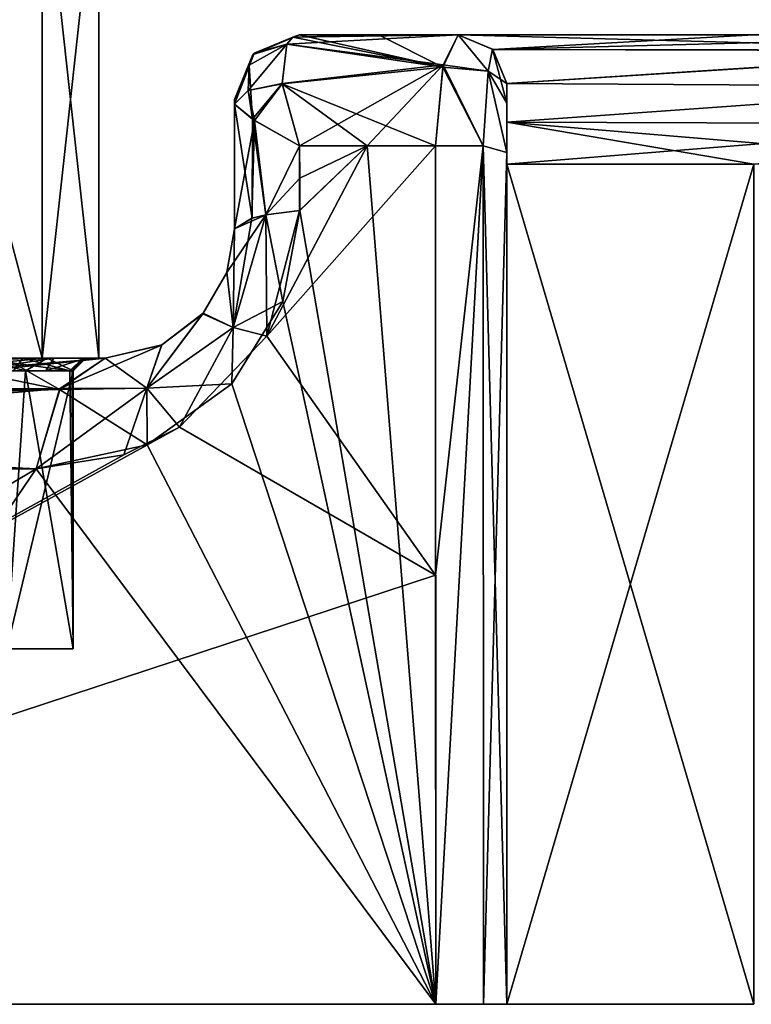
# Model space of a CAD drawing. Header units: inches. Extents: x -5.2 to 5.1, y -2.7 to 6.1.
# Tile 22 of 72: x -1.981 to -1.535, y 5.054 to 5.654. Entities that reach past the tile are written whole.
import ezdxf

# ---------------------------------------------------------------- set-up
doc = ezdxf.new("R2010")
doc.units = ezdxf.units.IN
doc.header["$LTSCALE"] = 52.148148
doc.header["$MEASUREMENT"] = 0
for name, color, linetype in [('327', 7, 'CONTINUOUS'), ('328', 7, 'CONTINUOUS'), ('329', 7, 'CONTINUOUS'), ('509', 7, 'CONTINUOUS'), ('510', 7, 'CONTINUOUS'), ('513', 7, 'CONTINUOUS'), ('514', 7, 'CONTINUOUS'), ('515', 7, 'CONTINUOUS'), ('516', 7, 'CONTINUOUS'), ('517', 7, 'CONTINUOUS'), ('520', 7, 'CONTINUOUS'), ('522', 7, 'CONTINUOUS'), ('523', 7, 'CONTINUOUS'), ('524', 7, 'CONTINUOUS'), ('525', 7, 'CONTINUOUS'), ('526', 7, 'CONTINUOUS'), ('527', 7, 'CONTINUOUS'), ('528', 7, 'CONTINUOUS'), ('529', 7, 'CONTINUOUS'), ('530', 7, 'CONTINUOUS'), ('531', 7, 'CONTINUOUS'), ('532', 7, 'CONTINUOUS'), ('533', 7, 'CONTINUOUS'), ('539', 7, 'CONTINUOUS'), ('545', 7, 'CONTINUOUS'), ('546', 7, 'CONTINUOUS'), ('547', 7, 'CONTINUOUS'), ('548', 7, 'CONTINUOUS'), ('549', 7, 'CONTINUOUS'), ('550', 7, 'CONTINUOUS'), ('555', 7, 'CONTINUOUS'), ('556', 7, 'CONTINUOUS'), ('557', 7, 'CONTINUOUS'), ('560', 7, 'CONTINUOUS'), ('561', 7, 'CONTINUOUS'), ('838', 7, 'CONTINUOUS'), ('844', 7, 'CONTINUOUS'), ('845', 7, 'CONTINUOUS')]:
    doc.layers.add(name, color=color, linetype=linetype)

msp = doc.modelspace()

# ---------------------------------------------------------------- linework, layer by layer
at = {"layer": '327', "linetype": 'Continuous'}
for points in [[(-1.81103, 5.64449, 3.03838), (-1.83931, 5.63251, 3.03838), (-1.81484, 5.64306, 3.0535), (-1.81103, 5.64449, 3.03838)], [(-1.84138, 5.62599, 3.0636), (-1.8185, 5.63883, 3.06803), (-1.83931, 5.63251, 3.03838), (-1.84138, 5.62599, 3.0636)], [(-1.83931, 5.63251, 3.03838), (-1.8185, 5.63883, 3.06803), (-1.81484, 5.64306, 3.0535), (-1.83931, 5.63251, 3.03838)], [(-1.8504, 5.60512, 3.03838), (-1.84138, 5.62599, 3.0636), (-1.83931, 5.63251, 3.03838), (-1.8504, 5.60512, 3.03838)], [(-1.8504, 5.60229, 3.05543), (-1.84138, 5.62599, 3.0636), (-1.8504, 5.60512, 3.03838), (-1.8504, 5.60229, 3.05543)], [(-1.8504, 5.60439, 3.04715), (-1.8504, 5.60229, 3.05543), (-1.8504, 5.60512, 3.03838), (-1.8504, 5.60439, 3.04715)]]:
    msp.add_3dface(points, dxfattribs=at)
at = {"layer": '328', "linetype": 'Continuous'}
for points in [[(-1.81484, 5.64306, 3.0535), (-1.8185, 5.63883, 3.06803), (-1.714, 5.64449, 3.09415), (-1.81484, 5.64306, 3.0535)], [(-1.714, 5.64449, 3.09415), (-1.8185, 5.63883, 3.06803), (-1.72311, 5.62619, 3.14675), (-1.714, 5.64449, 3.09415)], [(-1.81103, 5.64449, 3.03838), (-1.81484, 5.64306, 3.0535), (-1.76273, 5.64449, 3.06665), (-1.81103, 5.64449, 3.03838)], [(-1.76273, 5.64449, 3.06665), (-1.81484, 5.64306, 3.0535), (-1.714, 5.64449, 3.09415), (-1.76273, 5.64449, 3.06665)], [(-1.72311, 5.62619, 3.14675), (-1.8185, 5.63883, 3.06803), (-1.8214, 5.61479, 3.10382), (-1.72311, 5.62619, 3.14675)], [(-1.81069, 5.57696, 3.12896), (-1.72311, 5.62619, 3.14675), (-1.8214, 5.61479, 3.10382), (-1.81069, 5.57696, 3.12896)], [(-1.76948, 5.57697, 3.15245), (-1.72311, 5.62619, 3.14675), (-1.81069, 5.57696, 3.12896), (-1.76948, 5.57697, 3.15245)], [(-1.72797, 5.57697, 3.1754), (-1.72311, 5.62619, 3.14675), (-1.76948, 5.57697, 3.15245), (-1.72797, 5.57697, 3.1754)]]:
    msp.add_3dface(points, dxfattribs=at)
at = {"layer": '329', "linetype": 'Continuous'}
for points in [[(-1.81103, 5.64449, 3.03838), (-1.76273, 5.64449, 3.06665), (-1.714, 5.64449, 2.84416), (-1.81103, 5.64449, 3.03838)], [(-1.81103, 5.64449, 3.03838), (-1.714, 5.64449, 2.84416), (-1.714, 5.64449, -2.84416), (-1.81103, 5.64449, 3.03838)], [(-1.81103, 5.64449, -3.03838), (-1.81103, 5.64449, 3.03838), (-1.714, 5.64449, -2.84416), (-1.81103, 5.64449, -3.03838)], [(-1.76273, 5.64449, -3.06665), (-1.81103, 5.64449, -3.03838), (-1.714, 5.64449, -3.09415), (-1.76273, 5.64449, -3.06665)], [(-1.714, 5.64449, -3.09415), (-1.81103, 5.64449, -3.03838), (-1.714, 5.64449, -2.84416), (-1.714, 5.64449, -3.09415)], [(-1.76273, 5.64449, 3.06665), (-1.714, 5.64449, 3.09415), (-1.714, 5.64449, 2.84416), (-1.76273, 5.64449, 3.06665)], [(1.71399, 5.64449, -2.84416), (1.5339, 5.64449, -2.9452), (-1.714, 5.64449, -2.84416), (1.71399, 5.64449, -2.84416)], [(-1.714, 5.64449, -2.84416), (1.5339, 5.64449, -2.9452), (-1.53391, 5.64449, -2.9452), (-1.714, 5.64449, -2.84416)], [(1.71399, 5.64449, 2.84416), (1.71399, 5.64449, -2.84416), (-1.714, 5.64449, 2.84416), (1.71399, 5.64449, 2.84416)], [(-1.714, 5.64449, 2.84416), (1.71399, 5.64449, -2.84416), (-1.714, 5.64449, -2.84416), (-1.714, 5.64449, 2.84416)], [(-1.53391, 5.64449, 2.9452), (1.71399, 5.64449, 2.84416), (-1.714, 5.64449, 2.84416), (-1.53391, 5.64449, 2.9452)]]:
    msp.add_3dface(points, dxfattribs=at)
at = {"layer": '509', "linetype": 'Continuous'}
for points in [[(-1.68447, 5.05394, 2.95276), (-1.53386, 5.05394, 3.03372), (-1.68447, 5.56575, 2.95276), (-1.68447, 5.05394, 2.95276)], [(-1.68447, 5.56575, 2.95276), (-1.53386, 5.05394, 3.03372), (-1.53386, 5.56575, 3.03372), (-1.68447, 5.56575, 2.95276)]]:
    msp.add_3dface(points, dxfattribs=at)
at = {"layer": '510', "linetype": 'Continuous'}
for points in [[(-1.53391, 5.64449, 2.9452), (-1.714, 5.64449, 2.84416), (-1.69289, 5.63561, 2.89899), (-1.53391, 5.64449, 2.9452)], [(-1.34788, 5.64449, 3.03484), (-1.53391, 5.64449, 2.9452), (-1.69289, 5.63561, 2.89899), (-1.34788, 5.64449, 3.03484)], [(-1.37071, 5.63469, 3.06638), (-1.34788, 5.64449, 3.03484), (-1.69289, 5.63561, 2.89899), (-1.37071, 5.63469, 3.06638)], [(-1.68447, 5.61496, 2.93285), (-1.37071, 5.63469, 3.06638), (-1.69289, 5.63561, 2.89899), (-1.68447, 5.61496, 2.93285)], [(-1.37938, 5.61299, 3.08977), (-1.37071, 5.63469, 3.06638), (-1.68447, 5.61496, 2.93285), (-1.37938, 5.61299, 3.08977)], [(-1.68447, 5.59135, 2.9478), (-1.37938, 5.61299, 3.08977), (-1.68447, 5.61496, 2.93285), (-1.68447, 5.59135, 2.9478)], [(-1.37938, 5.5904, 3.10266), (-1.37938, 5.61299, 3.08977), (-1.68447, 5.59135, 2.9478), (-1.37938, 5.5904, 3.10266)], [(-1.68447, 5.56575, 2.95276), (-1.37938, 5.5904, 3.10266), (-1.68447, 5.59135, 2.9478), (-1.68447, 5.56575, 2.95276)], [(-1.37938, 5.5904, 3.10266), (-1.68447, 5.56575, 2.95276), (-1.53386, 5.56575, 3.03372), (-1.37938, 5.5904, 3.10266)]]:
    msp.add_3dface(points, dxfattribs=at)
at = {"layer": '513', "linetype": 'Continuous'}
for points in [[(-1.68447, 5.59135, 2.9478), (-1.68447, 5.61496, 2.93285), (-1.68447, 5.60088, 3.13276), (-1.68447, 5.59135, 2.9478)], [(-1.68447, 5.60088, 3.13276), (-1.68447, 5.61496, 2.93285), (-1.68447, 5.60295, 3.13009), (-1.68447, 5.60088, 3.13276)], [(-1.68447, 5.60295, 3.13009), (-1.68447, 5.61496, 2.93285), (-1.68447, 5.61496, 3.09415), (-1.68447, 5.60295, 3.13009)], [(-1.68447, 5.57276, 3.14972), (-1.68447, 5.59135, 2.9478), (-1.68447, 5.60088, 3.13276), (-1.68447, 5.57276, 3.14972)], [(-1.68447, 5.56575, 2.95276), (-1.68447, 5.59135, 2.9478), (-1.68447, 5.57276, 3.14972), (-1.68447, 5.56575, 2.95276)], [(-1.68447, 5.05394, 3.23448), (-1.68447, 5.56575, 2.95276), (-1.68447, 5.57276, 3.14972), (-1.68447, 5.05394, 3.23448)], [(-1.68447, 5.05394, 2.95276), (-1.68447, 5.56575, 2.95276), (-1.68447, 5.05394, 3.23448), (-1.68447, 5.05394, 2.95276)]]:
    msp.add_3dface(points, dxfattribs=at)
at = {"layer": '514', "linetype": 'Continuous'}
for points in [[(-1.714, 5.64449, 2.84416), (-1.714, 5.64449, 3.09415), (-1.69313, 5.63585, 3.09415), (-1.714, 5.64449, 2.84416)], [(-1.69289, 5.63561, 2.89899), (-1.714, 5.64449, 2.84416), (-1.69313, 5.63585, 3.09415), (-1.69289, 5.63561, 2.89899)], [(-1.68447, 5.61496, 3.09415), (-1.69289, 5.63561, 2.89899), (-1.69313, 5.63585, 3.09415), (-1.68447, 5.61496, 3.09415)], [(-1.68447, 5.61496, 2.93285), (-1.69289, 5.63561, 2.89899), (-1.68447, 5.61496, 3.09415), (-1.68447, 5.61496, 2.93285)]]:
    msp.add_3dface(points, dxfattribs=at)
at = {"layer": '515', "linetype": 'Continuous'}
for points in [[(-1.714, 5.64449, 3.09415), (-1.72311, 5.62619, 3.14675), (-1.69585, 5.62236, 3.14387), (-1.714, 5.64449, 3.09415)], [(-1.69313, 5.63585, 3.09415), (-1.714, 5.64449, 3.09415), (-1.69585, 5.62236, 3.14387), (-1.69313, 5.63585, 3.09415)], [(-1.68447, 5.60295, 3.13009), (-1.69313, 5.63585, 3.09415), (-1.69585, 5.62236, 3.14387), (-1.68447, 5.60295, 3.13009)], [(-1.68447, 5.60295, 3.13009), (-1.68447, 5.61496, 3.09415), (-1.69313, 5.63585, 3.09415), (-1.68447, 5.60295, 3.13009)], [(-1.72311, 5.62619, 3.14675), (-1.72797, 5.57697, 3.1754), (-1.69884, 5.57686, 3.17474), (-1.72311, 5.62619, 3.14675)], [(-1.69585, 5.62236, 3.14387), (-1.72311, 5.62619, 3.14675), (-1.69884, 5.57686, 3.17474), (-1.69585, 5.62236, 3.14387)], [(-1.68447, 5.57276, 3.14972), (-1.69585, 5.62236, 3.14387), (-1.69884, 5.57686, 3.17474), (-1.68447, 5.57276, 3.14972)], [(-1.68447, 5.57276, 3.14972), (-1.68447, 5.60295, 3.13009), (-1.69585, 5.62236, 3.14387), (-1.68447, 5.57276, 3.14972)], [(-1.68447, 5.57276, 3.14972), (-1.68447, 5.60088, 3.13276), (-1.68447, 5.60295, 3.13009), (-1.68447, 5.57276, 3.14972)]]:
    msp.add_3dface(points, dxfattribs=at)
at = {"layer": '516', "linetype": 'Continuous'}
for points in [[(-1.69884, 5.57686, 3.17474), (-1.72797, 5.57697, 3.1754), (-1.72766, 5.05394, 3.26102), (-1.69884, 5.57686, 3.17474)], [(-1.69862, 5.05394, 3.26004), (-1.69884, 5.57686, 3.17474), (-1.72766, 5.05394, 3.26102), (-1.69862, 5.05394, 3.26004)], [(-1.68447, 5.05394, 3.23448), (-1.68447, 5.57276, 3.14972), (-1.69884, 5.57686, 3.17474), (-1.68447, 5.05394, 3.23448)], [(-1.68447, 5.05394, 3.23448), (-1.69884, 5.57686, 3.17474), (-1.69862, 5.05394, 3.26004), (-1.68447, 5.05394, 3.23448)]]:
    msp.add_3dface(points, dxfattribs=at)
at = {"layer": '517', "linetype": 'Continuous'}
for points in [[(-1.76948, 5.57697, 3.15245), (-1.81069, 5.57696, 3.12896), (-1.81066, 5.55717, 3.13227), (-1.76948, 5.57697, 3.15245)], [(-1.81063, 5.5376, 3.13554), (-1.76948, 5.57697, 3.15245), (-1.81066, 5.55717, 3.13227), (-1.81063, 5.5376, 3.13554)], [(-1.72766, 5.05394, 3.26102), (-1.76948, 5.57697, 3.15245), (-1.81063, 5.5376, 3.13554), (-1.72766, 5.05394, 3.26102)], [(-1.72797, 5.57697, 3.1754), (-1.76948, 5.57697, 3.15245), (-1.72766, 5.05394, 3.26102), (-1.72797, 5.57697, 3.1754)], [(-1.82092, 5.48198, 3.13883), (-1.72766, 5.05394, 3.26102), (-1.81063, 5.5376, 3.13554), (-1.82092, 5.48198, 3.13883)], [(-1.85211, 5.43189, 3.12891), (-1.72766, 5.05394, 3.26102), (-1.82092, 5.48198, 3.13883), (-1.85211, 5.43189, 3.12891)], [(-1.90356, 5.39476, 3.10415), (-1.72766, 5.05394, 3.26102), (-1.85211, 5.43189, 3.12891), (-1.90356, 5.39476, 3.10415)], [(-1.9713, 5.38011, 3.06408), (-1.72766, 5.05394, 3.26102), (-1.90356, 5.39476, 3.10415), (-1.9713, 5.38011, 3.06408)], [(-2.28685, 5.38011, 2.83637), (-2.19291, 5.05394, 2.96818), (-1.9713, 5.38011, 3.06408), (-2.28685, 5.38011, 2.83637)], [(-2.19291, 5.05394, 2.96818), (-1.72766, 5.05394, 3.26102), (-1.9713, 5.38011, 3.06408), (-2.19291, 5.05394, 2.96818)]]:
    msp.add_3dface(points, dxfattribs=at)
at = {"layer": '520', "linetype": 'Continuous'}
for points in [[(-2.05069, 5.44764, 2.91676), (-2.13854, 5.42852, 2.917), (-1.95706, 5.42837, 3.04194), (-2.05069, 5.44764, 2.91676)], [(-1.99033, 5.44764, 2.95827), (-2.05069, 5.44764, 2.91676), (-1.95706, 5.42837, 3.04194), (-1.99033, 5.44764, 2.95827)], [(-1.92914, 5.44764, 2.99854), (-1.99033, 5.44764, 2.95827), (-1.95706, 5.42837, 3.04194), (-1.92914, 5.44764, 2.99854)], [(-2.28685, 5.38011, 2.83637), (-1.9713, 5.38011, 3.06408), (-2.94636, 5.4284, 2.09814), (-2.28685, 5.38011, 2.83637)], [(-2.94636, 5.4284, 2.09814), (-1.9713, 5.38011, 3.06408), (-1.95706, 5.42837, 3.04194), (-2.94636, 5.4284, 2.09814)], [(-1.95706, 5.42837, 3.04194), (-2.17821, 5.42193, 2.89597), (-2.94636, 5.4284, 2.09814), (-1.95706, 5.42837, 3.04194)], [(-2.13854, 5.42852, 2.917), (-2.17821, 5.42193, 2.89597), (-1.95706, 5.42837, 3.04194), (-2.13854, 5.42852, 2.917)]]:
    msp.add_3dface(points, dxfattribs=at)
at = {"layer": '522', "linetype": 'Continuous'}
for points in [[(-2.05263, 5.43976, 2.90913), (-2.05204, 5.44542, 2.91145), (-1.96467, 5.44764, 2.85522), (-2.05263, 5.43976, 2.90913)], [(-2.05263, 5.43976, 2.90913), (-1.96467, 5.44764, 2.85522), (-1.97783, 5.43976, 2.86016), (-2.05263, 5.43976, 2.90913)], [(-2.05204, 5.44542, 2.91145), (-2.05069, 5.44764, 2.91676), (-1.96467, 5.44764, 2.85522), (-2.05204, 5.44542, 2.91145)], [(-1.97782, 5.43976, 2.69103), (-2.00699, 5.44764, 2.65365), (-2.0312, 5.43976, 2.64943), (-1.97782, 5.43976, 2.69103)], [(-1.94292, 5.44764, 2.75173), (-2.00699, 5.44764, 2.65365), (-1.95068, 5.43976, 2.75302), (-1.94292, 5.44764, 2.75173)], [(-1.95068, 5.43976, 2.75302), (-2.00699, 5.44764, 2.65365), (-1.97782, 5.43976, 2.69103), (-1.95068, 5.43976, 2.75302)], [(-1.97783, 5.43976, 2.86016), (-1.96467, 5.44764, 2.85522), (-1.94882, 5.43976, 2.77559), (-1.97783, 5.43976, 2.86016)], [(-1.96467, 5.44764, 2.85522), (-1.94292, 5.44764, 2.75173), (-1.94882, 5.43976, 2.77559), (-1.96467, 5.44764, 2.85522)], [(-1.94929, 5.43976, 2.76426), (-1.94292, 5.44764, 2.75173), (-1.95068, 5.43976, 2.75302), (-1.94929, 5.43976, 2.76426)], [(-1.94882, 5.43976, 2.77559), (-1.94292, 5.44764, 2.75173), (-1.94929, 5.43976, 2.76426), (-1.94882, 5.43976, 2.77559)]]:
    msp.add_3dface(points, dxfattribs=at)
at = {"layer": '523', "linetype": 'Continuous'}
for points in [[(-3.3614, 5.44764, 0.73646), (-3.28951, 5.44764, 0.73717), (-1.96062, 5.44764, -2.70256), (-3.3614, 5.44764, 0.73646)], [(-3.18918, 5.44764, -0.83025), (-3.3614, 5.44764, 0.73646), (-1.96062, 5.44764, -2.70256), (-3.18918, 5.44764, -0.83025)], [(-3.29214, 5.44764, -1.01944), (-3.22871, 5.44764, -0.98561), (-1.96062, 5.44764, -2.70256), (-3.29214, 5.44764, -1.01944)], [(-2.00985, 5.44764, -2.65179), (-3.29214, 5.44764, -1.01944), (-1.96062, 5.44764, -2.70256), (-2.00985, 5.44764, -2.65179)], [(-3.28951, 5.44764, 0.73717), (-3.22637, 5.44764, 0.77241), (-1.96062, 5.44764, -2.70256), (-3.28951, 5.44764, 0.73717)], [(-3.22871, 5.44764, -0.98561), (-3.18898, 5.44764, -0.9252), (-1.96062, 5.44764, -2.70256), (-3.22871, 5.44764, -0.98561)], [(-3.22637, 5.44764, 0.77241), (-3.19808, 5.44764, 0.80973), (-1.96062, 5.44764, -2.70256), (-3.22637, 5.44764, 0.77241)], [(-3.21253, 5.44764, 0.96829), (-2.96889, 5.44764, 1.97446), (-1.96062, 5.44764, -2.70256), (-3.21253, 5.44764, 0.96829)], [(-3.18307, 5.44764, 0.85409), (-3.21253, 5.44764, 0.96829), (-1.96062, 5.44764, -2.70256), (-3.18307, 5.44764, 0.85409)], [(-3.19808, 5.44764, 0.80973), (-3.18307, 5.44764, 0.85409), (-1.96062, 5.44764, -2.70256), (-3.19808, 5.44764, 0.80973)], [(-3.18307, 5.44764, -0.90182), (-3.18918, 5.44764, -0.83025), (-1.96062, 5.44764, -2.70256), (-3.18307, 5.44764, -0.90182)], [(-3.18898, 5.44764, -0.9252), (-3.18554, 5.44764, -0.91363), (-1.96062, 5.44764, -2.70256), (-3.18898, 5.44764, -0.9252)], [(-3.18554, 5.44764, -0.91363), (-3.18307, 5.44764, -0.90182), (-1.96062, 5.44764, -2.70256), (-3.18554, 5.44764, -0.91363)], [(-2.96889, 5.44764, 1.97446), (-2.12255, 5.44764, 2.63442), (-1.94102, 5.44764, -2.77089), (-2.96889, 5.44764, 1.97446)], [(-1.96062, 5.44764, -2.70256), (-2.96889, 5.44764, 1.97446), (-1.94102, 5.44764, -2.77089), (-1.96062, 5.44764, -2.70256)], [(-2.12255, 5.44764, 2.63442), (-2.00699, 5.44764, 2.65365), (-1.92914, 5.44764, -2.99854), (-2.12255, 5.44764, 2.63442)], [(-1.94102, 5.44764, -2.77089), (-2.12255, 5.44764, 2.63442), (-1.92914, 5.44764, -2.99854), (-1.94102, 5.44764, -2.77089)], [(-2.05069, 5.44764, 2.91676), (-1.99033, 5.44764, 2.95827), (-1.96467, 5.44764, 2.85522), (-2.05069, 5.44764, 2.91676)], [(-2.05069, 5.44764, -2.91676), (-1.97935, 5.44764, -2.87414), (-1.92914, 5.44764, -2.99854), (-2.05069, 5.44764, -2.91676)], [(-1.99033, 5.44764, -2.95827), (-2.05069, 5.44764, -2.91676), (-1.92914, 5.44764, -2.99854), (-1.99033, 5.44764, -2.95827)], [(-2.00699, 5.44764, 2.65365), (-1.94292, 5.44764, 2.75173), (-1.92914, 5.44764, -2.99854), (-2.00699, 5.44764, 2.65365)], [(-1.99033, 5.44764, 2.95827), (-1.92914, 5.44764, 2.99854), (-1.96467, 5.44764, 2.85522), (-1.99033, 5.44764, 2.95827)], [(-1.97935, 5.44764, -2.87414), (-1.94292, 5.44764, -2.79946), (-1.92914, 5.44764, -2.99854), (-1.97935, 5.44764, -2.87414)], [(-1.92914, 5.44764, 2.99854), (-1.94292, 5.44764, 2.75173), (-1.96467, 5.44764, 2.85522), (-1.92914, 5.44764, 2.99854)], [(-1.94292, 5.44764, 2.75173), (-1.92914, 5.44764, 2.99854), (-1.92914, 5.44764, -2.99854), (-1.94292, 5.44764, 2.75173)], [(-1.94292, 5.44764, -2.79946), (-1.94127, 5.44764, -2.78522), (-1.92914, 5.44764, -2.99854), (-1.94292, 5.44764, -2.79946)], [(-1.94127, 5.44764, -2.78522), (-1.94102, 5.44764, -2.77089), (-1.92914, 5.44764, -2.99854), (-1.94127, 5.44764, -2.78522)]]:
    msp.add_3dface(points, dxfattribs=at)
at = {"layer": '524', "linetype": 'Continuous'}
for points in [[(-1.85503, 5.49977, 3.07154), (-1.8504, 5.52637, 3.06805), (-1.85499, 5.49989, -3.07155), (-1.85503, 5.49977, 3.07154)], [(-1.8504, 5.52637, 3.06805), (-1.8504, 5.52637, -3.06805), (-1.85499, 5.49989, -3.07155), (-1.8504, 5.52637, 3.06805)], [(-1.86978, 5.47464, -3.06265), (-1.85503, 5.49977, 3.07154), (-1.85499, 5.49989, -3.07155), (-1.86978, 5.47464, -3.06265)], [(-1.8695, 5.47496, 3.06287), (-1.85503, 5.49977, 3.07154), (-1.86978, 5.47464, -3.06265), (-1.8695, 5.47496, 3.06287)], [(-1.89487, 5.45549, -3.03889), (-1.89466, 5.45559, 3.03911), (-1.86978, 5.47464, -3.06265), (-1.89487, 5.45549, -3.03889)], [(-1.89466, 5.45559, 3.03911), (-1.8695, 5.47496, 3.06287), (-1.86978, 5.47464, -3.06265), (-1.89466, 5.45559, 3.03911)], [(-1.92914, 5.44764, -2.99854), (-1.92914, 5.44764, 2.99854), (-1.89466, 5.45559, 3.03911), (-1.92914, 5.44764, -2.99854)], [(-1.92914, 5.44764, -2.99854), (-1.89466, 5.45559, 3.03911), (-1.89487, 5.45549, -3.03889), (-1.92914, 5.44764, -2.99854)]]:
    msp.add_3dface(points, dxfattribs=at)
at = {"layer": '525', "linetype": 'Continuous'}
for points in [[(-1.8504, 5.60439, 3.04715), (-1.8504, 5.60512, 3.03838), (-1.8504, 5.52637, 3.06805), (-1.8504, 5.60439, 3.04715)], [(-1.8504, 5.52637, 3.06805), (-1.8504, 5.60512, 3.03838), (-1.8504, 5.60512, -3.03838), (-1.8504, 5.52637, 3.06805)], [(-1.8504, 5.60439, -3.04715), (-1.8504, 5.52637, 3.06805), (-1.8504, 5.60512, -3.03838), (-1.8504, 5.60439, -3.04715)], [(-1.8504, 5.60229, 3.05543), (-1.8504, 5.60439, 3.04715), (-1.8504, 5.52637, 3.06805), (-1.8504, 5.60229, 3.05543)], [(-1.8504, 5.60229, -3.05543), (-1.8504, 5.52637, 3.06805), (-1.8504, 5.60439, -3.04715), (-1.8504, 5.60229, -3.05543)], [(-1.8504, 5.52637, -3.06805), (-1.8504, 5.52637, 3.06805), (-1.8504, 5.60229, -3.05543), (-1.8504, 5.52637, -3.06805)]]:
    msp.add_3dface(points, dxfattribs=at)
at = {"layer": '526', "linetype": 'Continuous'}
for points in [[(-1.8504, 5.52637, -3.06805), (-1.8504, 5.60229, -3.05543), (-1.83812, 5.59232, -3.09988), (-1.8504, 5.52637, -3.06805)], [(-1.8504, 5.52637, -3.06805), (-1.83812, 5.59232, -3.09988), (-1.83977, 5.53285, -3.10702), (-1.8504, 5.52637, -3.06805)], [(-1.83977, 5.53285, -3.10702), (-1.83812, 5.59232, -3.09988), (-1.83122, 5.53482, -3.11885), (-1.83977, 5.53285, -3.10702)], [(-1.83812, 5.59232, -3.09988), (-1.81069, 5.57696, -3.12896), (-1.83122, 5.53482, -3.11885), (-1.83812, 5.59232, -3.09988)], [(-1.83122, 5.53482, -3.11885), (-1.81069, 5.57696, -3.12896), (-1.81076, 5.53758, -3.13547), (-1.83122, 5.53482, -3.11885)], [(-1.81076, 5.53758, -3.13547), (-1.81069, 5.57696, -3.12896), (-1.81065, 5.55715, -3.13228), (-1.81076, 5.53758, -3.13547)]]:
    msp.add_3dface(points, dxfattribs=at)
at = {"layer": '527', "linetype": 'Continuous'}
for points in [[(-1.84139, 5.62599, -3.0636), (-1.8185, 5.63883, -3.06803), (-1.84205, 5.61062, -3.08471), (-1.84139, 5.62599, -3.0636)], [(-1.84205, 5.61062, -3.08471), (-1.8185, 5.63883, -3.06803), (-1.8214, 5.61476, -3.10385), (-1.84205, 5.61062, -3.08471)], [(-1.8504, 5.60229, -3.05543), (-1.84139, 5.62599, -3.0636), (-1.84205, 5.61062, -3.08471), (-1.8504, 5.60229, -3.05543)], [(-1.83812, 5.59232, -3.09988), (-1.84205, 5.61062, -3.08471), (-1.8214, 5.61476, -3.10385), (-1.83812, 5.59232, -3.09988)], [(-1.81069, 5.57696, -3.12896), (-1.83812, 5.59232, -3.09988), (-1.8214, 5.61476, -3.10385), (-1.81069, 5.57696, -3.12896)], [(-1.83812, 5.59232, -3.09988), (-1.8504, 5.60229, -3.05543), (-1.84205, 5.61062, -3.08471), (-1.83812, 5.59232, -3.09988)]]:
    msp.add_3dface(points, dxfattribs=at)
at = {"layer": '528', "linetype": 'Continuous'}
for points in [[(-1.81103, 5.64449, -3.03838), (-1.7234, 5.62487, -3.14835), (-1.81485, 5.64306, -3.05351), (-1.81103, 5.64449, -3.03838)], [(-1.81103, 5.64449, -3.03838), (-1.76273, 5.64449, -3.06665), (-1.7234, 5.62487, -3.14835), (-1.81103, 5.64449, -3.03838)], [(-1.76273, 5.64449, -3.06665), (-1.714, 5.64449, -3.09415), (-1.7234, 5.62487, -3.14835), (-1.76273, 5.64449, -3.06665)], [(-1.8214, 5.61476, -3.10385), (-1.8185, 5.63883, -3.06803), (-1.7234, 5.62487, -3.14835), (-1.8214, 5.61476, -3.10385)], [(-1.7234, 5.62487, -3.14835), (-1.8185, 5.63883, -3.06803), (-1.81485, 5.64306, -3.05351), (-1.7234, 5.62487, -3.14835)], [(-1.72797, 5.57697, -3.1754), (-1.8214, 5.61476, -3.10385), (-1.7234, 5.62487, -3.14835), (-1.72797, 5.57697, -3.1754)], [(-1.81069, 5.57696, -3.12896), (-1.8214, 5.61476, -3.10385), (-1.76948, 5.57697, -3.15245), (-1.81069, 5.57696, -3.12896)], [(-1.76948, 5.57697, -3.15245), (-1.8214, 5.61476, -3.10385), (-1.72797, 5.57697, -3.1754), (-1.76948, 5.57697, -3.15245)]]:
    msp.add_3dface(points, dxfattribs=at)
at = {"layer": '529', "linetype": 'Continuous'}
for points in [[(-1.81103, 5.64449, -3.03838), (-1.81485, 5.64306, -3.05351), (-1.83842, 5.6334, -3.03838), (-1.81103, 5.64449, -3.03838)], [(-1.8185, 5.63883, -3.06803), (-1.84139, 5.62599, -3.0636), (-1.83842, 5.6334, -3.03838), (-1.8185, 5.63883, -3.06803)], [(-1.81485, 5.64306, -3.05351), (-1.8185, 5.63883, -3.06803), (-1.83842, 5.6334, -3.03838), (-1.81485, 5.64306, -3.05351)], [(-1.8504, 5.60229, -3.05543), (-1.8504, 5.60512, -3.03838), (-1.83842, 5.6334, -3.03838), (-1.8504, 5.60229, -3.05543)], [(-1.84139, 5.62599, -3.0636), (-1.8504, 5.60229, -3.05543), (-1.83842, 5.6334, -3.03838), (-1.84139, 5.62599, -3.0636)], [(-1.8504, 5.60229, -3.05543), (-1.8504, 5.60439, -3.04715), (-1.8504, 5.60512, -3.03838), (-1.8504, 5.60229, -3.05543)]]:
    msp.add_3dface(points, dxfattribs=at)
at = {"layer": '530', "linetype": 'Continuous'}
for points in [[(-1.83931, 5.63251, 3.03838), (-1.81103, 5.64449, 3.03838), (-1.83842, 5.6334, -3.03838), (-1.83931, 5.63251, 3.03838)], [(-1.81103, 5.64449, 3.03838), (-1.81103, 5.64449, -3.03838), (-1.83842, 5.6334, -3.03838), (-1.81103, 5.64449, 3.03838)], [(-1.8504, 5.60512, -3.03838), (-1.83931, 5.63251, 3.03838), (-1.83842, 5.6334, -3.03838), (-1.8504, 5.60512, -3.03838)], [(-1.8504, 5.60512, 3.03838), (-1.83931, 5.63251, 3.03838), (-1.8504, 5.60512, -3.03838), (-1.8504, 5.60512, 3.03838)]]:
    msp.add_3dface(points, dxfattribs=at)
at = {"layer": '531', "linetype": 'Continuous'}
for points in [[(-1.81076, 5.53758, -3.13547), (-1.76948, 5.57697, -3.15245), (-1.83072, 5.46101, -3.13663), (-1.81076, 5.53758, -3.13547)], [(-1.76948, 5.57697, -3.15245), (-1.72797, 5.57697, -3.1754), (-1.83072, 5.46101, -3.13663), (-1.76948, 5.57697, -3.15245)], [(-1.83072, 5.46101, -3.13663), (-1.72797, 5.57697, -3.1754), (-1.72782, 5.31539, -3.21822), (-1.83072, 5.46101, -3.13663)], [(-1.81076, 5.53758, -3.13547), (-1.81065, 5.55715, -3.13228), (-1.76948, 5.57697, -3.15245), (-1.81076, 5.53758, -3.13547)], [(-1.81065, 5.55715, -3.13228), (-1.81069, 5.57696, -3.12896), (-1.76948, 5.57697, -3.15245), (-1.81065, 5.55715, -3.13228)], [(-1.88391, 5.4056, -3.11429), (-1.83072, 5.46101, -3.13663), (-1.72782, 5.31539, -3.21822), (-1.88391, 5.4056, -3.11429)], [(-1.91783, 5.38863, -3.09639), (-1.88391, 5.4056, -3.11429), (-2.52277, 5.05394, -2.69343), (-1.91783, 5.38863, -3.09639)], [(-2.52277, 5.05394, -2.69343), (-1.88391, 5.4056, -3.11429), (-1.72782, 5.31539, -3.21822), (-2.52277, 5.05394, -2.69343)], [(-1.9713, 5.38011, -3.06408), (-1.91783, 5.38863, -3.09639), (-2.52277, 5.05394, -2.69343), (-1.9713, 5.38011, -3.06408)], [(-2.5149, 5.38011, -2.63627), (-1.9713, 5.38011, -3.06408), (-2.52277, 5.05394, -2.69343), (-2.5149, 5.38011, -2.63627)], [(-1.72766, 5.05394, -3.26102), (-2.52277, 5.05394, -2.69343), (-1.72782, 5.31539, -3.21822), (-1.72766, 5.05394, -3.26102)]]:
    msp.add_3dface(points, dxfattribs=at)
at = {"layer": '532', "linetype": 'Continuous'}
for points in [[(-1.83122, 5.53482, -3.11885), (-1.81076, 5.53758, -3.13547), (-1.83072, 5.46101, -3.13663), (-1.83122, 5.53482, -3.11885)], [(-1.83977, 5.53285, -3.10702), (-1.83122, 5.53482, -3.11885), (-1.85125, 5.4663, -3.1186), (-1.83977, 5.53285, -3.10702)], [(-1.83122, 5.53482, -3.11885), (-1.83072, 5.46101, -3.13663), (-1.85125, 5.4663, -3.1186), (-1.83122, 5.53482, -3.11885)], [(-1.8504, 5.52637, -3.06805), (-1.83977, 5.53285, -3.10702), (-1.85125, 5.4663, -3.1186), (-1.8504, 5.52637, -3.06805)], [(-1.85499, 5.49989, -3.07155), (-1.8504, 5.52637, -3.06805), (-1.85125, 5.4663, -3.1186), (-1.85499, 5.49989, -3.07155)], [(-1.86978, 5.47464, -3.06265), (-1.85499, 5.49989, -3.07155), (-1.85125, 5.4663, -3.1186), (-1.86978, 5.47464, -3.06265)], [(-1.89487, 5.45549, -3.03889), (-1.86978, 5.47464, -3.06265), (-1.90382, 5.42924, -3.08739), (-1.89487, 5.45549, -3.03889)], [(-1.86978, 5.47464, -3.06265), (-1.85125, 5.4663, -3.1186), (-1.90382, 5.42924, -3.08739), (-1.86978, 5.47464, -3.06265)], [(-1.85125, 5.4663, -3.1186), (-1.88391, 5.4056, -3.11429), (-1.90382, 5.42924, -3.08739), (-1.85125, 5.4663, -3.1186)], [(-1.83072, 5.46101, -3.13663), (-1.88391, 5.4056, -3.11429), (-1.85125, 5.4663, -3.1186), (-1.83072, 5.46101, -3.13663)], [(-1.92914, 5.44764, -2.99854), (-1.89487, 5.45549, -3.03889), (-1.95667, 5.42899, -3.04133), (-1.92914, 5.44764, -2.99854)], [(-1.89487, 5.45549, -3.03889), (-1.90382, 5.42924, -3.08739), (-1.95667, 5.42899, -3.04133), (-1.89487, 5.45549, -3.03889)], [(-1.91783, 5.38863, -3.09639), (-1.9713, 5.38011, -3.06408), (-1.90382, 5.42924, -3.08739), (-1.91783, 5.38863, -3.09639)], [(-1.90382, 5.42924, -3.08739), (-1.9713, 5.38011, -3.06408), (-1.95667, 5.42899, -3.04133), (-1.90382, 5.42924, -3.08739)], [(-1.88391, 5.4056, -3.11429), (-1.91783, 5.38863, -3.09639), (-1.90382, 5.42924, -3.08739), (-1.88391, 5.4056, -3.11429)]]:
    msp.add_3dface(points, dxfattribs=at)
at = {"layer": '533', "linetype": 'Continuous'}
for points in [[(-1.92914, 5.44764, -2.99854), (-1.95667, 5.42899, -3.04133), (-2.17522, 5.42203, -2.8981), (-1.92914, 5.44764, -2.99854)], [(-2.13371, 5.42994, -2.91844), (-1.92914, 5.44764, -2.99854), (-2.17522, 5.42203, -2.8981), (-2.13371, 5.42994, -2.91844)], [(-1.99033, 5.44764, -2.95827), (-1.92914, 5.44764, -2.99854), (-2.13371, 5.42994, -2.91844), (-1.99033, 5.44764, -2.95827)], [(-2.5149, 5.38011, -2.63627), (-2.96784, 5.38011, -2.11342), (-1.95667, 5.42899, -3.04133), (-2.5149, 5.38011, -2.63627)], [(-1.95667, 5.42899, -3.04133), (-2.96784, 5.38011, -2.11342), (-2.94636, 5.42841, -2.09812), (-1.95667, 5.42899, -3.04133)], [(-1.95667, 5.42899, -3.04133), (-2.94636, 5.42841, -2.09812), (-2.17522, 5.42203, -2.8981), (-1.95667, 5.42899, -3.04133)], [(-1.9713, 5.38011, -3.06408), (-2.5149, 5.38011, -2.63627), (-1.95667, 5.42899, -3.04133), (-1.9713, 5.38011, -3.06408)]]:
    msp.add_3dface(points, dxfattribs=at)
at = {"layer": '539', "linetype": 'Continuous'}
for points in [[(-1.97935, 5.44764, -2.87414), (-2.05069, 5.44764, -2.91676), (-1.98515, 5.43976, -2.86882), (-1.97935, 5.44764, -2.87414)], [(-2.00985, 5.44764, -2.65179), (-1.96062, 5.44764, -2.70256), (-2.01128, 5.43976, -2.66021), (-2.00985, 5.44764, -2.65179)], [(-2.01128, 5.43976, -2.66021), (-1.96062, 5.44764, -2.70256), (-1.96544, 5.43976, -2.70999), (-2.01128, 5.43976, -2.66021)], [(-1.95068, 5.43976, -2.79817), (-1.97935, 5.44764, -2.87414), (-1.98515, 5.43976, -2.86882), (-1.95068, 5.43976, -2.79817)], [(-1.94292, 5.44764, -2.79946), (-1.97935, 5.44764, -2.87414), (-1.95068, 5.43976, -2.79817), (-1.94292, 5.44764, -2.79946)], [(-1.96062, 5.44764, -2.70256), (-1.94102, 5.44764, -2.77089), (-1.96544, 5.43976, -2.70999), (-1.96062, 5.44764, -2.70256)], [(-1.96544, 5.43976, -2.70999), (-1.94102, 5.44764, -2.77089), (-1.94882, 5.43976, -2.77559), (-1.96544, 5.43976, -2.70999)], [(-1.94929, 5.43976, -2.78692), (-1.94292, 5.44764, -2.79946), (-1.95068, 5.43976, -2.79817), (-1.94929, 5.43976, -2.78692)], [(-1.94127, 5.44764, -2.78522), (-1.94292, 5.44764, -2.79946), (-1.94929, 5.43976, -2.78692), (-1.94127, 5.44764, -2.78522)], [(-1.94882, 5.43976, -2.77559), (-1.94127, 5.44764, -2.78522), (-1.94929, 5.43976, -2.78692), (-1.94882, 5.43976, -2.77559)], [(-1.94102, 5.44764, -2.77089), (-1.94127, 5.44764, -2.78522), (-1.94882, 5.43976, -2.77559), (-1.94102, 5.44764, -2.77089)]]:
    msp.add_3dface(points, dxfattribs=at)
at = {"layer": '545', "linetype": 'Continuous'}
for points in [[(-1.72782, 5.31539, -3.21822), (-1.72797, 5.57697, -3.1754), (-1.69884, 5.57686, -3.17474), (-1.72782, 5.31539, -3.21822)], [(-1.72766, 5.05394, -3.26102), (-1.72782, 5.31539, -3.21822), (-1.69884, 5.57686, -3.17474), (-1.72766, 5.05394, -3.26102)], [(-1.69865, 5.05394, -3.26006), (-1.72766, 5.05394, -3.26102), (-1.69884, 5.57686, -3.17474), (-1.69865, 5.05394, -3.26006)], [(-1.68447, 5.57276, -3.14972), (-1.69865, 5.05394, -3.26006), (-1.69884, 5.57686, -3.17474), (-1.68447, 5.57276, -3.14972)], [(-1.68447, 5.05394, -3.23448), (-1.69865, 5.05394, -3.26006), (-1.68447, 5.57276, -3.14972), (-1.68447, 5.05394, -3.23448)]]:
    msp.add_3dface(points, dxfattribs=at)
at = {"layer": '546', "linetype": 'Continuous'}
for points in [[(-1.68447, 5.61496, -2.93285), (-1.68447, 5.59136, -2.94779), (-1.68447, 5.61496, -3.09415), (-1.68447, 5.61496, -2.93285)], [(-1.68447, 5.61496, -3.09415), (-1.68447, 5.59136, -2.94779), (-1.68447, 5.60296, -3.1301), (-1.68447, 5.61496, -3.09415)], [(-1.68447, 5.59136, -2.94779), (-1.68447, 5.57276, -3.14972), (-1.68447, 5.60296, -3.1301), (-1.68447, 5.59136, -2.94779)], [(-1.68447, 5.56575, -2.95276), (-1.68447, 5.57276, -3.14972), (-1.68447, 5.59136, -2.94779), (-1.68447, 5.56575, -2.95276)], [(-1.68447, 5.05394, -3.23448), (-1.68447, 5.57276, -3.14972), (-1.68447, 5.05394, -2.95276), (-1.68447, 5.05394, -3.23448)], [(-1.68447, 5.57276, -3.14972), (-1.68447, 5.56575, -2.95276), (-1.68447, 5.05394, -2.95276), (-1.68447, 5.57276, -3.14972)]]:
    msp.add_3dface(points, dxfattribs=at)
at = {"layer": '547', "linetype": 'Continuous'}
for points in [[(-1.68447, 5.05394, -2.95276), (-1.68447, 5.56575, -2.95276), (-1.53386, 5.56575, -3.03372), (-1.68447, 5.05394, -2.95276)], [(-1.53386, 5.05394, -3.03372), (-1.68447, 5.05394, -2.95276), (-1.53386, 5.56575, -3.03372), (-1.53386, 5.05394, -3.03372)]]:
    msp.add_3dface(points, dxfattribs=at)
at = {"layer": '548', "linetype": 'Continuous'}
for points in [[(-1.714, 5.64449, -2.84416), (-1.53391, 5.64449, -2.9452), (-1.37028, 5.63514, -3.06567), (-1.714, 5.64449, -2.84416)], [(-1.69287, 5.63559, -2.89903), (-1.714, 5.64449, -2.84416), (-1.37028, 5.63514, -3.06567), (-1.69287, 5.63559, -2.89903)], [(-1.68447, 5.61496, -2.93285), (-1.69287, 5.63559, -2.89903), (-1.37028, 5.63514, -3.06567), (-1.68447, 5.61496, -2.93285)], [(-1.37938, 5.61299, -3.08977), (-1.68447, 5.61496, -2.93285), (-1.37028, 5.63514, -3.06567), (-1.37938, 5.61299, -3.08977)], [(-1.68447, 5.59136, -2.94779), (-1.68447, 5.61496, -2.93285), (-1.37938, 5.61299, -3.08977), (-1.68447, 5.59136, -2.94779)], [(-1.37938, 5.59039, -3.10266), (-1.68447, 5.59136, -2.94779), (-1.37938, 5.61299, -3.08977), (-1.37938, 5.59039, -3.10266)], [(-1.68447, 5.56575, -2.95276), (-1.68447, 5.59136, -2.94779), (-1.53386, 5.56575, -3.03372), (-1.68447, 5.56575, -2.95276)], [(-1.68447, 5.59136, -2.94779), (-1.37938, 5.56575, -3.10701), (-1.53386, 5.56575, -3.03372), (-1.68447, 5.59136, -2.94779)], [(-1.37938, 5.56575, -3.10701), (-1.68447, 5.59136, -2.94779), (-1.37938, 5.59039, -3.10266), (-1.37938, 5.56575, -3.10701)]]:
    msp.add_3dface(points, dxfattribs=at)
at = {"layer": '549', "linetype": 'Continuous'}
for points in [[(-1.714, 5.64449, -3.09415), (-1.714, 5.64449, -2.84416), (-1.69287, 5.63559, -2.89903), (-1.714, 5.64449, -3.09415)], [(-1.714, 5.64449, -3.09415), (-1.69287, 5.63559, -2.89903), (-1.69313, 5.63585, -3.09415), (-1.714, 5.64449, -3.09415)], [(-1.68447, 5.61496, -2.93285), (-1.68447, 5.61496, -3.09415), (-1.69313, 5.63585, -3.09415), (-1.68447, 5.61496, -2.93285)], [(-1.69287, 5.63559, -2.89903), (-1.68447, 5.61496, -2.93285), (-1.69313, 5.63585, -3.09415), (-1.69287, 5.63559, -2.89903)]]:
    msp.add_3dface(points, dxfattribs=at)
at = {"layer": '550', "linetype": 'Continuous'}
for points in [[(-1.7234, 5.62487, -3.14835), (-1.714, 5.64449, -3.09415), (-1.69585, 5.62235, -3.14387), (-1.7234, 5.62487, -3.14835)], [(-1.714, 5.64449, -3.09415), (-1.69313, 5.63585, -3.09415), (-1.69585, 5.62235, -3.14387), (-1.714, 5.64449, -3.09415)], [(-1.69313, 5.63585, -3.09415), (-1.68447, 5.61496, -3.09415), (-1.69585, 5.62235, -3.14387), (-1.69313, 5.63585, -3.09415)], [(-1.72797, 5.57697, -3.1754), (-1.7234, 5.62487, -3.14835), (-1.69884, 5.57686, -3.17474), (-1.72797, 5.57697, -3.1754)], [(-1.69884, 5.57686, -3.17474), (-1.7234, 5.62487, -3.14835), (-1.69585, 5.62235, -3.14387), (-1.69884, 5.57686, -3.17474)], [(-1.68447, 5.57276, -3.14972), (-1.69884, 5.57686, -3.17474), (-1.69585, 5.62235, -3.14387), (-1.68447, 5.57276, -3.14972)], [(-1.68447, 5.60296, -3.1301), (-1.68447, 5.57276, -3.14972), (-1.69585, 5.62235, -3.14387), (-1.68447, 5.60296, -3.1301)], [(-1.68447, 5.61496, -3.09415), (-1.68447, 5.60296, -3.1301), (-1.69585, 5.62235, -3.14387), (-1.68447, 5.61496, -3.09415)]]:
    msp.add_3dface(points, dxfattribs=at)
at = {"layer": '555', "linetype": 'Continuous'}
for points in [[(-1.8504, 5.60229, 3.05543), (-1.8504, 5.52637, 3.06805), (-1.83973, 5.53287, 3.10709), (-1.8504, 5.60229, 3.05543)], [(-1.83943, 5.59316, 3.09757), (-1.8504, 5.60229, 3.05543), (-1.83973, 5.53287, 3.10709), (-1.83943, 5.59316, 3.09757)], [(-1.83123, 5.53482, 3.11884), (-1.83943, 5.59316, 3.09757), (-1.83973, 5.53287, 3.10709), (-1.83123, 5.53482, 3.11884)], [(-1.81069, 5.57696, 3.12896), (-1.83943, 5.59316, 3.09757), (-1.83123, 5.53482, 3.11884), (-1.81069, 5.57696, 3.12896)], [(-1.81069, 5.57696, 3.12896), (-1.83123, 5.53482, 3.11884), (-1.81066, 5.55717, 3.13227), (-1.81069, 5.57696, 3.12896)], [(-1.81063, 5.5376, 3.13554), (-1.81066, 5.55717, 3.13227), (-1.83123, 5.53482, 3.11884), (-1.81063, 5.5376, 3.13554)]]:
    msp.add_3dface(points, dxfattribs=at)
at = {"layer": '556', "linetype": 'Continuous'}
for points in [[(-1.8185, 5.63883, 3.06803), (-1.84138, 5.62599, 3.0636), (-1.84205, 5.61062, 3.08471), (-1.8185, 5.63883, 3.06803)], [(-1.8214, 5.61479, 3.10382), (-1.8185, 5.63883, 3.06803), (-1.84205, 5.61062, 3.08471), (-1.8214, 5.61479, 3.10382)], [(-1.84138, 5.62599, 3.0636), (-1.8504, 5.60229, 3.05543), (-1.83943, 5.59316, 3.09757), (-1.84138, 5.62599, 3.0636)], [(-1.84138, 5.62599, 3.0636), (-1.83943, 5.59316, 3.09757), (-1.84205, 5.61062, 3.08471), (-1.84138, 5.62599, 3.0636)], [(-1.83943, 5.59316, 3.09757), (-1.8214, 5.61479, 3.10382), (-1.84205, 5.61062, 3.08471), (-1.83943, 5.59316, 3.09757)], [(-1.81069, 5.57696, 3.12896), (-1.8214, 5.61479, 3.10382), (-1.83943, 5.59316, 3.09757), (-1.81069, 5.57696, 3.12896)]]:
    msp.add_3dface(points, dxfattribs=at)
at = {"layer": '557', "linetype": 'Continuous'}
for points in [[(-1.82092, 5.48198, 3.13883), (-1.81063, 5.5376, 3.13554), (-1.83123, 5.53482, 3.11884), (-1.82092, 5.48198, 3.13883)], [(-1.8504, 5.52637, 3.06805), (-1.85503, 5.49977, 3.07154), (-1.83123, 5.53482, 3.11884), (-1.8504, 5.52637, 3.06805)], [(-1.83123, 5.53482, 3.11884), (-1.85503, 5.49977, 3.07154), (-1.85126, 5.46631, 3.11859), (-1.83123, 5.53482, 3.11884)], [(-1.82092, 5.48198, 3.13883), (-1.83123, 5.53482, 3.11884), (-1.85126, 5.46631, 3.11859), (-1.82092, 5.48198, 3.13883)], [(-1.8504, 5.52637, 3.06805), (-1.83123, 5.53482, 3.11884), (-1.83973, 5.53287, 3.10709), (-1.8504, 5.52637, 3.06805)], [(-1.85503, 5.49977, 3.07154), (-1.8695, 5.47496, 3.06287), (-1.85126, 5.46631, 3.11859), (-1.85503, 5.49977, 3.07154)], [(-1.85211, 5.43189, 3.12891), (-1.82092, 5.48198, 3.13883), (-1.85126, 5.46631, 3.11859), (-1.85211, 5.43189, 3.12891)], [(-1.8695, 5.47496, 3.06287), (-1.89466, 5.45559, 3.03911), (-1.90382, 5.42926, 3.08737), (-1.8695, 5.47496, 3.06287)], [(-1.8695, 5.47496, 3.06287), (-1.90382, 5.42926, 3.08737), (-1.85126, 5.46631, 3.11859), (-1.8695, 5.47496, 3.06287)], [(-1.90382, 5.42926, 3.08737), (-1.85211, 5.43189, 3.12891), (-1.85126, 5.46631, 3.11859), (-1.90382, 5.42926, 3.08737)], [(-1.89466, 5.45559, 3.03911), (-1.92914, 5.44764, 2.99854), (-1.90382, 5.42926, 3.08737), (-1.89466, 5.45559, 3.03911)], [(-1.92914, 5.44764, 2.99854), (-1.95706, 5.42837, 3.04194), (-1.90382, 5.42926, 3.08737), (-1.92914, 5.44764, 2.99854)], [(-1.9713, 5.38011, 3.06408), (-1.90356, 5.39476, 3.10415), (-1.95706, 5.42837, 3.04194), (-1.9713, 5.38011, 3.06408)], [(-1.95706, 5.42837, 3.04194), (-1.90356, 5.39476, 3.10415), (-1.90382, 5.42926, 3.08737), (-1.95706, 5.42837, 3.04194)], [(-1.90356, 5.39476, 3.10415), (-1.85211, 5.43189, 3.12891), (-1.90382, 5.42926, 3.08737), (-1.90356, 5.39476, 3.10415)]]:
    msp.add_3dface(points, dxfattribs=at)
at = {"layer": '560', "linetype": 'Continuous'}
for points in [[(-2.05263, 5.43976, 2.90913), (-1.97783, 5.43976, 2.86016), (-1.98918, 5.27047, 2.87303), (-2.05263, 5.43976, 2.90913)], [(-1.97783, 5.43976, 2.86016), (-1.94882, 5.43976, 2.77559), (-1.98918, 5.27047, 2.87303), (-1.97783, 5.43976, 2.86016)], [(-1.98918, 5.27047, 2.87303), (-1.94882, 5.43976, 2.77559), (-1.94882, 5.27047, 2.77559), (-1.98918, 5.27047, 2.87303)]]:
    msp.add_3dface(points, dxfattribs=at)
at = {"layer": '561', "linetype": 'Continuous'}
for points in [[(-1.97782, 5.43976, 2.69103), (-2.0312, 5.43976, 2.64943), (-1.98918, 5.27047, 2.67815), (-1.97782, 5.43976, 2.69103)], [(-1.94882, 5.27047, 2.77559), (-1.97782, 5.43976, 2.69103), (-1.98918, 5.27047, 2.67815), (-1.94882, 5.27047, 2.77559)], [(-1.95068, 5.43976, 2.75302), (-1.97782, 5.43976, 2.69103), (-1.94882, 5.27047, 2.77559), (-1.95068, 5.43976, 2.75302)], [(-1.94929, 5.43976, 2.76426), (-1.95068, 5.43976, 2.75302), (-1.94882, 5.27047, 2.77559), (-1.94929, 5.43976, 2.76426)], [(-1.94882, 5.43976, 2.77559), (-1.94929, 5.43976, 2.76426), (-1.94882, 5.27047, 2.77559), (-1.94882, 5.43976, 2.77559)]]:
    msp.add_3dface(points, dxfattribs=at)
at = {"layer": '838', "linetype": 'Continuous'}
for points in [[(-2.05118, 5.7626, -0.65157), (-1.96768, 5.7626, -0.61696), (-2.05118, 5.44764, -0.65157), (-2.05118, 5.7626, -0.65157)], [(-2.05118, 5.44764, -0.65157), (-1.96768, 5.7626, -0.61696), (-1.96767, 5.44764, -0.61698), (-2.05118, 5.44764, -0.65157)], [(-1.96768, 5.7626, -0.61696), (-1.93307, 5.7626, -0.53346), (-1.96767, 5.44764, -0.61698), (-1.96768, 5.7626, -0.61696)], [(-1.96767, 5.44764, -0.61698), (-1.93307, 5.7626, -0.53346), (-1.93307, 5.44764, -0.53346), (-1.96767, 5.44764, -0.61698)]]:
    msp.add_3dface(points, dxfattribs=at)
at = {"layer": '844', "linetype": 'Continuous'}
for points in [[(-1.96769, 5.7626, 0.61697), (-2.05118, 5.7626, 0.65157), (-1.96767, 5.44764, 0.61698), (-1.96769, 5.7626, 0.61697)], [(-2.05118, 5.7626, 0.65157), (-2.05118, 5.44764, 0.65157), (-1.96767, 5.44764, 0.61698), (-2.05118, 5.7626, 0.65157)], [(-1.93307, 5.7626, 0.53346), (-1.96769, 5.7626, 0.61697), (-1.93307, 5.44764, 0.53346), (-1.93307, 5.7626, 0.53346)], [(-1.93307, 5.44764, 0.53346), (-1.96769, 5.7626, 0.61697), (-1.96767, 5.44764, 0.61698), (-1.93307, 5.44764, 0.53346)]]:
    msp.add_3dface(points, dxfattribs=at)
at = {"layer": '845', "linetype": 'Continuous'}
for points in [[(-1.93307, 5.7626, -0.53346), (-1.93307, 5.7626, 0.53346), (-1.93307, 5.44764, -0.53346), (-1.93307, 5.7626, -0.53346)], [(-1.93307, 5.44764, -0.53346), (-1.93307, 5.7626, 0.53346), (-1.93307, 5.44764, 0.53346), (-1.93307, 5.44764, -0.53346)]]:
    msp.add_3dface(points, dxfattribs=at)

doc.saveas('drawing.dxf')
